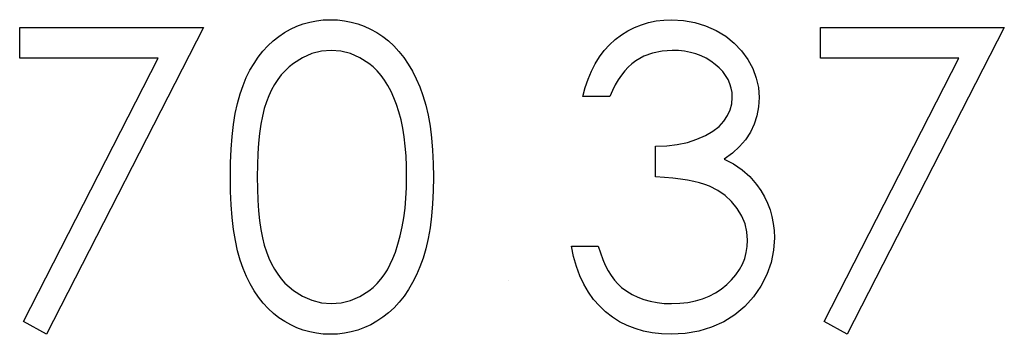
# Model space of a CAD drawing. Header units: inches. Extents: x 7.3 to 43.3, y -43.5 to -20.4.
# Tile 80 of 136: x 36.082 to 36.536, y -38.625 to -38.48. Entities that reach past the tile are written whole.
import ezdxf

# ---------------------------------------------------------------- set-up
doc = ezdxf.new("R2010")
doc.units = ezdxf.units.IN
doc.header["$LTSCALE"] = 0.5
doc.header["$MEASUREMENT"] = 0

msp = doc.modelspace()

# ---------------------------------------------------------------- linework, layer by layer
at = {"color": 7, "linetype": 'Continuous'}
for p, q in [((36.20972, -38.48282), (36.21268, -38.48174)), ((36.21268, -38.48174), (36.21568, -38.48089)), ((36.21568, -38.48089), (36.21878, -38.48028)), ((36.21878, -38.48028), (36.22192, -38.47992)), ((36.22192, -38.47992), (36.22518, -38.47981)), ((36.22518, -38.47981), (36.22518, -38.47981)), ((36.22518, -38.47981), (36.22846, -38.47992)), ((36.22846, -38.47992), (36.23169, -38.48028)), ((36.23169, -38.48028), (36.23481, -38.48089)), ((36.23481, -38.48089), (36.23788, -38.48174)), ((36.23788, -38.48174), (36.24086, -38.48282)), ((36.3654, -38.4834), (36.36861, -38.4821)), ((36.36861, -38.4821), (36.37195, -38.48111)), ((36.37195, -38.48111), (36.3754, -38.48039)), ((36.3754, -38.48039), (36.37896, -38.47995)), ((36.37896, -38.47995), (36.38266, -38.47981)), ((36.38266, -38.47981), (36.38266, -38.47981)), ((36.38266, -38.47981), (36.38804, -38.48011)), ((36.38804, -38.48011), (36.39323, -38.48105)), ((36.39323, -38.48105), (36.39822, -38.4826)), ((36.08195, -38.48334), (36.16674, -38.48334)), ((36.08195, -38.49748), (36.08195, -38.48334)), ((36.16674, -38.48334), (36.09431, -38.62467)), ((36.16674, -38.48334), (36.16674, -38.48334)), ((36.20139, -38.48751), (36.20409, -38.48572)), ((36.20409, -38.48572), (36.20688, -38.48414)), ((36.20688, -38.48414), (36.20972, -38.48282)), ((36.24086, -38.48282), (36.24376, -38.48414)), ((36.24376, -38.48414), (36.2466, -38.48572)), ((36.2466, -38.48572), (36.24933, -38.48754)), ((36.35657, -38.48897), (36.35939, -38.48682)), ((36.35939, -38.48682), (36.36234, -38.48497)), ((36.36234, -38.48497), (36.3654, -38.4834)), ((36.39822, -38.4826), (36.40305, -38.48475)), ((36.40305, -38.48475), (36.40753, -38.48743)), ((36.45117, -38.48334), (36.53596, -38.48334)), ((36.45117, -38.49748), (36.45117, -38.48334)), ((36.53596, -38.48334), (36.46353, -38.62467)), ((36.53596, -38.48334), (36.53596, -38.48334)), ((36.19636, -38.49179), (36.19879, -38.48955)), ((36.19879, -38.48955), (36.20139, -38.48751)), ((36.24933, -38.48754), (36.25195, -38.48958)), ((36.25195, -38.48958), (36.25447, -38.4919)), ((36.35149, -38.49405), (36.35392, -38.49138)), ((36.35392, -38.49138), (36.35657, -38.48897)), ((36.40753, -38.48743), (36.41145, -38.49055)), ((36.41145, -38.49055), (36.41484, -38.49411)), ((36.19197, -38.49698), (36.1941, -38.49427)), ((36.1941, -38.49427), (36.19636, -38.49179)), ((36.2166, -38.49543), (36.21232, -38.49734)), ((36.22104, -38.49433), (36.2166, -38.49543)), ((36.22559, -38.49394), (36.22104, -38.49433)), ((36.23009, -38.49433), (36.22559, -38.49394)), ((36.22559, -38.49394), (36.22559, -38.49394)), ((36.23448, -38.49543), (36.23009, -38.49433)), ((36.23873, -38.49734), (36.23448, -38.49543)), ((36.25447, -38.4919), (36.25681, -38.49444)), ((36.25681, -38.49444), (36.25902, -38.4972)), ((36.34928, -38.49695), (36.35149, -38.49405)), ((36.37374, -38.49516), (36.36971, -38.49665)), ((36.37813, -38.49425), (36.37374, -38.49516)), ((36.38282, -38.49394), (36.37813, -38.49425)), ((36.38575, -38.49405), (36.38282, -38.49394)), ((36.38282, -38.49394), (36.38282, -38.49394)), ((36.38856, -38.49436), (36.38575, -38.49405)), ((36.39124, -38.49485), (36.38856, -38.49436)), ((36.39378, -38.49554), (36.39124, -38.49485)), ((36.39621, -38.49646), (36.39378, -38.49554)), ((36.41484, -38.49411), (36.41771, -38.49808)), ((36.14582, -38.49748), (36.08195, -38.49748)), ((36.08195, -38.49748), (36.08195, -38.49748)), ((36.08363, -38.61879), (36.14582, -38.49748)), ((36.14582, -38.49748), (36.14582, -38.49748)), ((36.18814, -38.50308), (36.18999, -38.49993)), ((36.18999, -38.49993), (36.19197, -38.49698)), ((36.20815, -38.49996), (36.20616, -38.50153)), ((36.21232, -38.49734), (36.20815, -38.49996)), ((36.2429, -38.49996), (36.23873, -38.49734)), ((36.24489, -38.50156), (36.2429, -38.49996)), ((36.25902, -38.4972), (36.26109, -38.50024)), ((36.26109, -38.50024), (36.26302, -38.50349)), ((36.34556, -38.50349), (36.34732, -38.5001)), ((36.34732, -38.5001), (36.34928, -38.49695)), ((36.36424, -38.5001), (36.36259, -38.50162)), ((36.36598, -38.49877), (36.36424, -38.5001)), ((36.36971, -38.49665), (36.36598, -38.49877)), ((36.3985, -38.49756), (36.39621, -38.49646)), ((36.40065, -38.49886), (36.3985, -38.49756)), ((36.40267, -38.50037), (36.40065, -38.49886)), ((36.40452, -38.502), (36.40267, -38.50037)), ((36.41771, -38.49808), (36.41998, -38.50233)), ((36.51504, -38.49748), (36.45117, -38.49748)), ((36.45117, -38.49748), (36.45117, -38.49748)), ((36.45285, -38.61879), (36.51504, -38.49748)), ((36.51504, -38.49748), (36.51504, -38.49748)), ((36.18645, -38.50648), (36.18814, -38.50308)), ((36.20257, -38.50526), (36.20097, -38.50739)), ((36.20431, -38.5033), (36.20257, -38.50526)), ((36.20616, -38.50153), (36.20431, -38.5033)), ((36.24677, -38.50338), (36.24489, -38.50156)), ((36.24856, -38.50543), (36.24677, -38.50338)), ((36.26302, -38.50349), (36.26479, -38.507)), ((36.34404, -38.50714), (36.34556, -38.50349)), ((36.36099, -38.50333), (36.35947, -38.50529)), ((36.36259, -38.50162), (36.36099, -38.50333)), ((36.40612, -38.50371), (36.40452, -38.502)), ((36.40747, -38.50551), (36.40612, -38.50371)), ((36.41998, -38.50233), (36.4216, -38.50667)), ((36.18493, -38.51009), (36.18645, -38.50648)), ((36.19948, -38.50968), (36.1981, -38.51216)), ((36.20097, -38.50739), (36.19948, -38.50968)), ((36.25022, -38.50769), (36.24856, -38.50543)), ((36.25176, -38.51017), (36.25022, -38.50769)), ((36.26479, -38.507), (36.26645, -38.51075)), ((36.34271, -38.511), (36.34404, -38.50714)), ((36.3566, -38.50979), (36.35527, -38.51235)), ((36.35798, -38.50744), (36.3566, -38.50979)), ((36.35947, -38.50529), (36.35798, -38.50744)), ((36.40858, -38.50736), (36.40747, -38.50551)), ((36.40943, -38.50932), (36.40858, -38.50736)), ((36.41004, -38.51131), (36.40943, -38.50932)), ((36.4216, -38.50667), (36.42257, -38.51108)), ((36.18239, -38.51832), (36.18358, -38.51401)), ((36.18358, -38.51401), (36.18493, -38.51009)), ((36.1981, -38.51216), (36.19686, -38.51481)), ((36.2532, -38.51288), (36.25176, -38.51017)), ((36.25452, -38.51578), (36.2532, -38.51288)), ((36.26645, -38.51075), (36.26791, -38.51478)), ((36.34164, -38.51514), (36.34271, -38.511)), ((36.35527, -38.51235), (36.354, -38.51514)), ((36.41042, -38.5134), (36.41004, -38.51131)), ((36.41054, -38.51556), (36.41042, -38.5134)), ((36.42257, -38.51108), (36.4229, -38.51561)), ((36.18137, -38.52301), (36.18239, -38.51832)), ((36.19573, -38.51765), (36.19473, -38.52075)), ((36.19686, -38.51481), (36.19573, -38.51765)), ((36.25574, -38.51892), (36.25452, -38.51578)), ((36.26791, -38.51478), (36.26921, -38.51914)), ((36.354, -38.51514), (36.34164, -38.51514)), ((36.34164, -38.51514), (36.34164, -38.51514)), ((36.40957, -38.5213), (36.41029, -38.51848)), ((36.41029, -38.51848), (36.41054, -38.51556)), ((36.41054, -38.51556), (36.41054, -38.51556)), ((36.4229, -38.51561), (36.42265, -38.51997)), ((36.4229, -38.51561), (36.4229, -38.51561)), ((36.18057, -38.52809), (36.18137, -38.52301)), ((36.19473, -38.52075), (36.19388, -38.5242)), ((36.25681, -38.52229), (36.25574, -38.51892)), ((36.25778, -38.52588), (36.25681, -38.52229)), ((36.26921, -38.51914), (36.27028, -38.52384)), ((36.40835, -38.52398), (36.40957, -38.5213)), ((36.42265, -38.51997), (36.42191, -38.52409)), ((36.19388, -38.5242), (36.19313, -38.52798)), ((36.25855, -38.52969), (36.25778, -38.52588)), ((36.27028, -38.52384), (36.27117, -38.52886)), ((36.40441, -38.52897), (36.40664, -38.52657)), ((36.40664, -38.52657), (36.40835, -38.52398)), ((36.42191, -38.52409), (36.42064, -38.52798)), ((36.17994, -38.53355), (36.18057, -38.52809)), ((36.19255, -38.53215), (36.19208, -38.53665)), ((36.19313, -38.52798), (36.19255, -38.53215)), ((36.25921, -38.53375), (36.25855, -38.52969)), ((36.27117, -38.52886), (36.27186, -38.53422)), ((36.3982, -38.53311), (36.40159, -38.53115)), ((36.40159, -38.53115), (36.40441, -38.52897)), ((36.41887, -38.53165), (36.41661, -38.53507)), ((36.42064, -38.52798), (36.41887, -38.53165)), ((36.17947, -38.53943), (36.17994, -38.53355)), ((36.19208, -38.53665), (36.19175, -38.54148)), ((36.25971, -38.53803), (36.25921, -38.53375)), ((36.27186, -38.53422), (36.27235, -38.53993)), ((36.38517, -38.53728), (36.38981, -38.53629)), ((36.38981, -38.53629), (36.39419, -38.53485)), ((36.39419, -38.53485), (36.3982, -38.53311)), ((36.41661, -38.53507), (36.41385, -38.53827)), ((36.17919, -38.54567), (36.17947, -38.53943)), ((36.19175, -38.54148), (36.19153, -38.54669)), ((36.2601, -38.54252), (36.25971, -38.53803)), ((36.27235, -38.53993), (36.27263, -38.54595)), ((36.3752, -38.53811), (36.38031, -38.53792)), ((36.3752, -38.55224), (36.3752, -38.53811)), ((36.3752, -38.53811), (36.3752, -38.53811)), ((36.38031, -38.53792), (36.38517, -38.53728)), ((36.41059, -38.54123), (36.40681, -38.54396)), ((36.41385, -38.53827), (36.41059, -38.54123)), ((36.17911, -38.5523), (36.17919, -38.54567)), ((36.26029, -38.54727), (36.2601, -38.54252)), ((36.27263, -38.54595), (36.27274, -38.5523)), ((36.40681, -38.54396), (36.40681, -38.54396)), ((36.40681, -38.54396), (36.41114, -38.5462)), ((36.19153, -38.54669), (36.19148, -38.55224)), ((36.26037, -38.55224), (36.26029, -38.54727)), ((36.41114, -38.5462), (36.41509, -38.5489)), ((36.41509, -38.5489), (36.41862, -38.55208)), ((36.17919, -38.55887), (36.17911, -38.5523)), ((36.19148, -38.55224), (36.19153, -38.55776)), ((36.26029, -38.55721), (36.26037, -38.55224)), ((36.26037, -38.55224), (36.26037, -38.55224)), ((36.27274, -38.5523), (36.27263, -38.55862)), ((36.27274, -38.5523), (36.27274, -38.5523)), ((36.37926, -38.55249), (36.3752, -38.55224)), ((36.3752, -38.55224), (36.3752, -38.55224)), ((36.38307, -38.55282), (36.37926, -38.55249)), ((36.38658, -38.55323), (36.38307, -38.55282)), ((36.38981, -38.55373), (36.38658, -38.55323)), ((36.39279, -38.55431), (36.38981, -38.55373)), ((36.39546, -38.55495), (36.39279, -38.55431)), ((36.39789, -38.55569), (36.39546, -38.55495)), ((36.41862, -38.55208), (36.42174, -38.55572)), ((36.17947, -38.56508), (36.17919, -38.55887)), ((36.19153, -38.55776), (36.19175, -38.56295)), ((36.26004, -38.56201), (36.26029, -38.55721)), ((36.27263, -38.55862), (36.27235, -38.56461)), ((36.40002, -38.55652), (36.39789, -38.55569)), ((36.40383, -38.55845), (36.40002, -38.55652)), ((36.40725, -38.5608), (36.40383, -38.55845)), ((36.42174, -38.55572), (36.42174, -38.55572)), ((36.42174, -38.55572), (36.42367, -38.55848)), ((36.42367, -38.55848), (36.42533, -38.56135)), ((36.19175, -38.56295), (36.19208, -38.56781)), ((36.25963, -38.56662), (36.26004, -38.56201)), ((36.41023, -38.56359), (36.40725, -38.5608)), ((36.41283, -38.56679), (36.41023, -38.56359)), ((36.42533, -38.56135), (36.42677, -38.56428)), ((36.42677, -38.56428), (36.42793, -38.56731)), ((36.17994, -38.57093), (36.17947, -38.56508)), ((36.19208, -38.56781), (36.19253, -38.57228)), ((36.25908, -38.57104), (36.25963, -38.56662)), ((36.27235, -38.56461), (36.27186, -38.57029)), ((36.41492, -38.57024), (36.41283, -38.56679)), ((36.42793, -38.56731), (36.42881, -38.5704)), ((36.1806, -38.57637), (36.17994, -38.57093)), ((36.19253, -38.57228), (36.19313, -38.57642)), ((36.25833, -38.57526), (36.25908, -38.57104)), ((36.27186, -38.57029), (36.27119, -38.57562)), ((36.41641, -38.57383), (36.41492, -38.57024)), ((36.42881, -38.5704), (36.42944, -38.57358)), ((36.18143, -38.58145), (36.1806, -38.57637)), ((36.19313, -38.57642), (36.19385, -38.58023)), ((36.25745, -38.57932), (36.25833, -38.57526)), ((36.27119, -38.57562), (36.27031, -38.58062)), ((36.4173, -38.57755), (36.41641, -38.57383)), ((36.4176, -38.58139), (36.4173, -38.57755)), ((36.42944, -38.57358), (36.42983, -38.57686)), ((36.42983, -38.57686), (36.42997, -38.5802)), ((36.18242, -38.58617), (36.18143, -38.58145)), ((36.19385, -38.58023), (36.19471, -38.58368)), ((36.25637, -38.58318), (36.25745, -38.57932)), ((36.27031, -38.58062), (36.26923, -38.58528)), ((36.41746, -38.58426), (36.4176, -38.58139)), ((36.4176, -38.58139), (36.4176, -38.58139)), ((36.42997, -38.5802), (36.42958, -38.58597)), ((36.42997, -38.5802), (36.42997, -38.5802)), ((36.18364, -38.5905), (36.18242, -38.58617)), ((36.19471, -38.58368), (36.1957, -38.58677)), ((36.1957, -38.58677), (36.19683, -38.58962)), ((36.25405, -38.58975), (36.25516, -38.58688)), ((36.25516, -38.58688), (36.25637, -38.58318)), ((36.25516, -38.58688), (36.25516, -38.58688)), ((36.26923, -38.58528), (36.26799, -38.58964)), ((36.33739, -38.5889), (36.33634, -38.58404)), ((36.33634, -38.58404), (36.33634, -38.58404)), ((36.33634, -38.58404), (36.3487, -38.58404)), ((36.3487, -38.58404), (36.3487, -38.58404)), ((36.3487, -38.58404), (36.3497, -38.58721)), ((36.41699, -38.58705), (36.41746, -38.58426)), ((36.42958, -38.58597), (36.42839, -38.5916)), ((36.18502, -38.59445), (36.18364, -38.5905)), ((36.19683, -38.58962), (36.19807, -38.59227)), ((36.25284, -38.59243), (36.25405, -38.58975)), ((36.26799, -38.58964), (36.26653, -38.59365)), ((36.33871, -38.59343), (36.33739, -38.5889)), ((36.3497, -38.58721), (36.35077, -38.59017)), ((36.35077, -38.59017), (36.35199, -38.5929)), ((36.4152, -38.59235), (36.41625, -38.58975)), ((36.41625, -38.58975), (36.41699, -38.58705)), ((36.18656, -38.59809), (36.18502, -38.59445)), ((36.19807, -38.59227), (36.19943, -38.59475)), ((36.19943, -38.59475), (36.20092, -38.59704)), ((36.25002, -38.59723), (36.25149, -38.59494)), ((36.25149, -38.59494), (36.25284, -38.59243)), ((36.26653, -38.59365), (36.2649, -38.59737)), ((36.34029, -38.59768), (36.33871, -38.59343)), ((36.35199, -38.5929), (36.35329, -38.59539)), ((36.35329, -38.59539), (36.35467, -38.59765)), ((36.41219, -38.59726), (36.41385, -38.59486)), ((36.41385, -38.59486), (36.4152, -38.59235)), ((36.42839, -38.5916), (36.42643, -38.59712)), ((36.18827, -38.60151), (36.18656, -38.59809)), ((36.20092, -38.59704), (36.20254, -38.59917)), ((36.20254, -38.59917), (36.20428, -38.60113)), ((36.24671, -38.60132), (36.24842, -38.59936)), ((36.24842, -38.59936), (36.25002, -38.59723)), ((36.2649, -38.59737), (36.26313, -38.60085)), ((36.30719, -38.59994), (36.30719, -38.59994)), ((36.34213, -38.6016), (36.34029, -38.59768)), ((36.35467, -38.59765), (36.35618, -38.59969)), ((36.35618, -38.59969), (36.35779, -38.60151)), ((36.40797, -38.60182), (36.41023, -38.59958)), ((36.41023, -38.59958), (36.41219, -38.59726)), ((36.42643, -38.59712), (36.42367, -38.60248)), ((36.19012, -38.60469), (36.18827, -38.60151)), ((36.19211, -38.60761), (36.19012, -38.60469)), ((36.20428, -38.60113), (36.20616, -38.60289)), ((36.20616, -38.60289), (36.20815, -38.60449)), ((36.20815, -38.60449), (36.21234, -38.60714)), ((36.23882, -38.60723), (36.24293, -38.60463)), ((36.24293, -38.60463), (36.24489, -38.60306)), ((36.24489, -38.60306), (36.24671, -38.60132)), ((36.26123, -38.60411), (36.25916, -38.60714)), ((36.26313, -38.60085), (36.26123, -38.60411)), ((36.34423, -38.60524), (36.34213, -38.6016)), ((36.35779, -38.60151), (36.3595, -38.60309)), ((36.3595, -38.60309), (36.3595, -38.60309)), ((36.3595, -38.60309), (36.36184, -38.60483)), ((36.36184, -38.60483), (36.36433, -38.60634)), ((36.40278, -38.60563), (36.40546, -38.60386)), ((36.40546, -38.60386), (36.40797, -38.60182)), ((36.42367, -38.60248), (36.42025, -38.60748)), ((36.19424, -38.61035), (36.19211, -38.60761)), ((36.21234, -38.60714), (36.21665, -38.60902)), ((36.21665, -38.60902), (36.22107, -38.61015)), ((36.23015, -38.61018), (36.23456, -38.60905)), ((36.23456, -38.60905), (36.23882, -38.60723)), ((36.25916, -38.60714), (36.25695, -38.60993)), ((36.34661, -38.60858), (36.34423, -38.60524)), ((36.34923, -38.61162), (36.34661, -38.60858)), ((36.36433, -38.60634), (36.36698, -38.60764)), ((36.36698, -38.60764), (36.36977, -38.60866)), ((36.36977, -38.60866), (36.37272, -38.60949)), ((36.37272, -38.60949), (36.37584, -38.61007)), ((36.39005, -38.60999), (36.39353, -38.60932)), ((36.39353, -38.60932), (36.39682, -38.60836)), ((36.39682, -38.60836), (36.39988, -38.60714)), ((36.39988, -38.60714), (36.40278, -38.60563)), ((36.42025, -38.60748), (36.41628, -38.61186)), ((36.1965, -38.61283), (36.19424, -38.61035)), ((36.19893, -38.61507), (36.1965, -38.61283)), ((36.22107, -38.61015), (36.22559, -38.61054)), ((36.22559, -38.61054), (36.23015, -38.61018)), ((36.22559, -38.61054), (36.22559, -38.61054)), ((36.25458, -38.61247), (36.25207, -38.61479)), ((36.25695, -38.60993), (36.25458, -38.61247)), ((36.35213, -38.61435), (36.34923, -38.61162)), ((36.37584, -38.61007), (36.3791, -38.61043)), ((36.3791, -38.61043), (36.38252, -38.61054)), ((36.38252, -38.61054), (36.38638, -38.6104)), ((36.38252, -38.61054), (36.38252, -38.61054)), ((36.38638, -38.6104), (36.39005, -38.60999)), ((36.41628, -38.61186), (36.41169, -38.61567)), ((36.2015, -38.61708), (36.19893, -38.61507)), ((36.20417, -38.61885), (36.2015, -38.61708)), ((36.24665, -38.61868), (36.24381, -38.62028)), ((36.24942, -38.61686), (36.24665, -38.61868)), ((36.25207, -38.61479), (36.24942, -38.61686)), ((36.35525, -38.61678), (36.35213, -38.61435)), ((36.35856, -38.61888), (36.35525, -38.61678)), ((36.41169, -38.61567), (36.40656, -38.61888)), ((36.09431, -38.62467), (36.08363, -38.61879)), ((36.08363, -38.61879), (36.08363, -38.61879)), ((36.20693, -38.62039), (36.20417, -38.61885)), ((36.20978, -38.62172), (36.20693, -38.62039)), ((36.2127, -38.62277), (36.20978, -38.62172)), ((36.21568, -38.6236), (36.2127, -38.62277)), ((36.2379, -38.62271), (36.23484, -38.62357)), ((36.24089, -38.62161), (36.2379, -38.62271)), ((36.24381, -38.62028), (36.24089, -38.62161)), ((36.36204, -38.62064), (36.35856, -38.61888)), ((36.36571, -38.62208), (36.36204, -38.62064)), ((36.36957, -38.62321), (36.36571, -38.62208)), ((36.37363, -38.62404), (36.36957, -38.62321)), ((36.39508, -38.62321), (36.38884, -38.62431)), ((36.40098, -38.62141), (36.39508, -38.62321)), ((36.40656, -38.61888), (36.40098, -38.62141)), ((36.46353, -38.62467), (36.45285, -38.61879)), ((36.45285, -38.61879), (36.45285, -38.61879)), ((36.09431, -38.62467), (36.09431, -38.62467)), ((36.21878, -38.6242), (36.21568, -38.6236)), ((36.22192, -38.62456), (36.21878, -38.6242)), ((36.22518, -38.62467), (36.22192, -38.62456)), ((36.22846, -38.62456), (36.22518, -38.62467)), ((36.22518, -38.62467), (36.22518, -38.62467)), ((36.23169, -38.62418), (36.22846, -38.62456)), ((36.23484, -38.62357), (36.23169, -38.62418)), ((36.37788, -38.62451), (36.37363, -38.62404)), ((36.3823, -38.62467), (36.37788, -38.62451)), ((36.38884, -38.62431), (36.3823, -38.62467)), ((36.3823, -38.62467), (36.3823, -38.62467)), ((36.46353, -38.62467), (36.46353, -38.62467))]:
    msp.add_line(p, q, dxfattribs=at)

doc.saveas('drawing.dxf')
